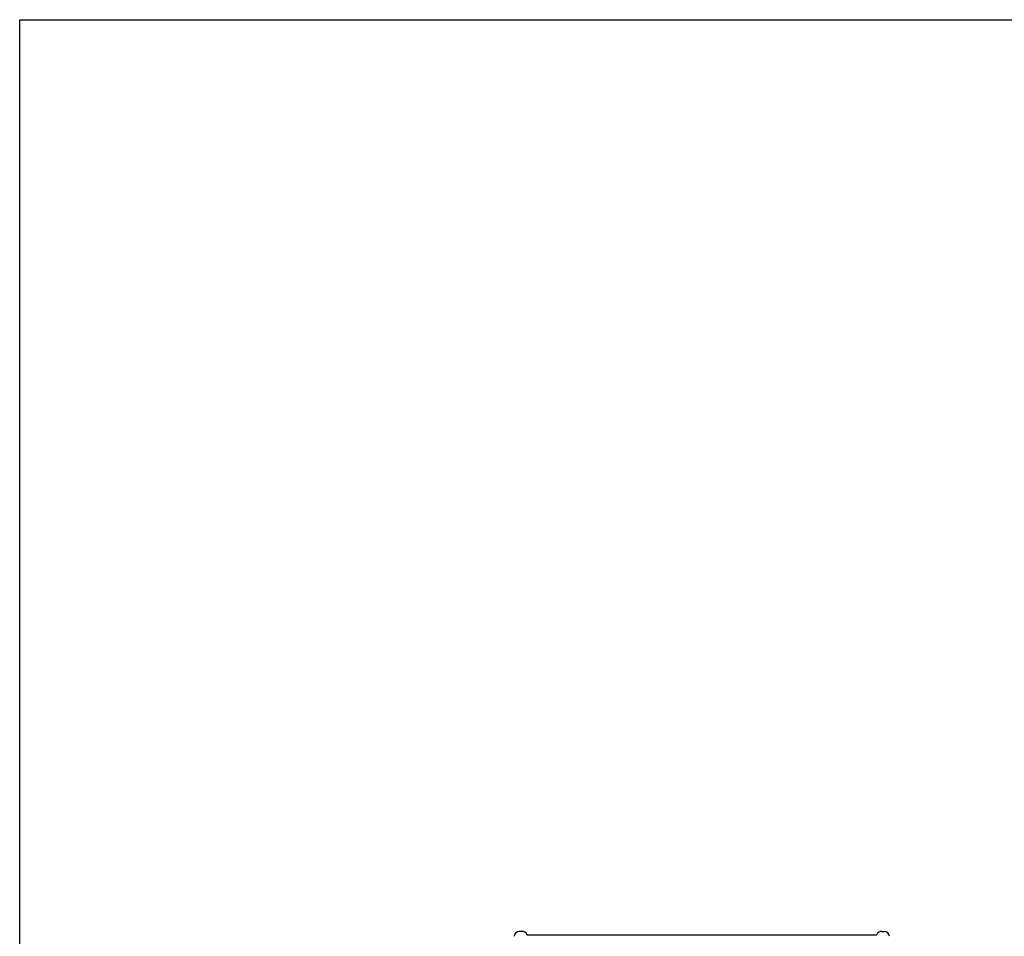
# Model space of a CAD drawing. Header units: millimetres. Extents: x 0 to 1500, y 0 to 1400.
# Tile 19 of 60: x 0 to 375, y 1051 to 1400. Entities that reach past the tile are written whole.
import ezdxf

# ---------------------------------------------------------------- set-up
doc = ezdxf.new("R2010")
doc.units = ezdxf.units.MM
doc.header["$LTSCALE"] = 91.259259
doc.layers.get('0').update_dxf_attribs({"linetype": 'CONTINUOUS'})
doc.layers.add('00_COMPONENTS', color=7, linetype='CONTINUOUS')

msp = doc.modelspace()

# ---------------------------------------------------------------- linework, layer by layer
at = {"color": 7, "linetype": 'CONTINUOUS'}
for p, q in [((0, 0), (0, 1400)), ((0, 1400), (1500, 1400))]:
    msp.add_line(p, q, dxfattribs=at)
at = {"layer": '00_COMPONENTS', "color": 7, "linetype": 'CONTINUOUS'}
for p, q in [((191.31, 1052.64), (190.28, 1052.64)), ((193.17, 1051.39), (193.14, 1051.44)), ((193.21, 1051.33), (193.17, 1051.39)), ((193.26, 1051.28), (193.21, 1051.33)), ((193.31, 1051.23), (193.26, 1051.28)), ((193.37, 1051.2), (193.31, 1051.23)), ((193.44, 1051.17), (193.37, 1051.2)), ((193.5, 1051.15), (193.44, 1051.17)), ((193.57, 1051.14), (193.5, 1051.15)), ((193.6, 1051.14), (193.57, 1051.14)), ((325.95, 1051.14), (193.61, 1051.14)), ((325.99, 1051.14), (325.96, 1051.14)), ((326.06, 1051.15), (325.99, 1051.14)), ((326.13, 1051.17), (326.06, 1051.15)), ((326.19, 1051.2), (326.13, 1051.17)), ((326.25, 1051.23), (326.19, 1051.2)), ((326.31, 1051.28), (326.25, 1051.23)), ((326.35, 1051.33), (326.31, 1051.28)), ((326.39, 1051.39), (326.35, 1051.33)), ((326.42, 1051.44), (326.39, 1051.39)), ((328.25, 1052.64), (329.28, 1052.64))]:
    msp.add_line(p, q, dxfattribs=at)
for centre, start, end in [((190.29, 1050.64), 90, 177), ((191.31, 1050.64), 23.578, 90), ((328.25, 1050.64), 90, 156.422), ((329.27, 1050.64), 3, 90)]:
    msp.add_arc(centre, 2, start, end, dxfattribs=at)

doc.saveas('drawing.dxf')
